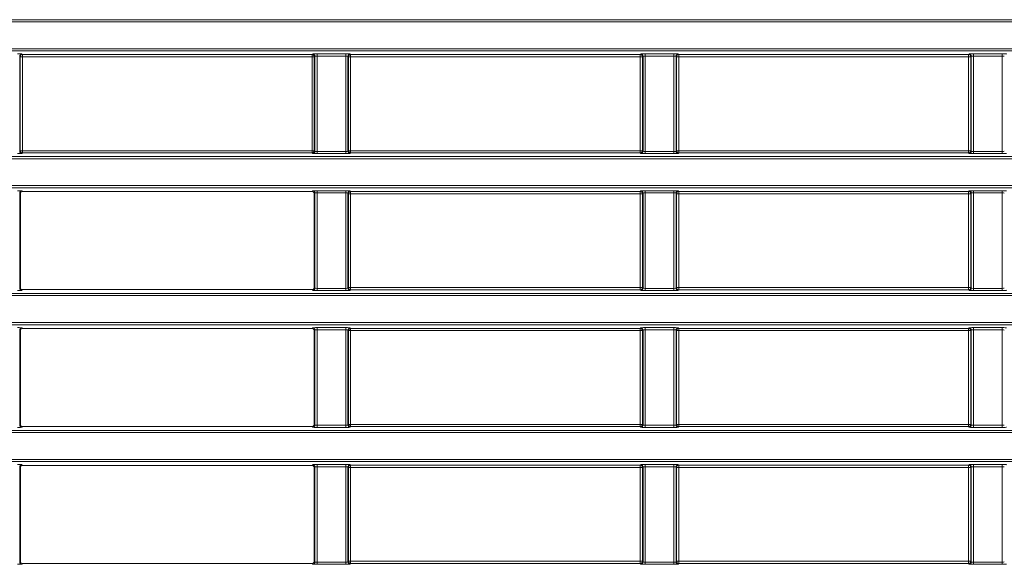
# Model space of a CAD drawing. Header units: millimetres. Extents: x 0 to 1118, y 0 to 864.
# Tile 88 of 256: x 69 to 91, y 461 to 474. Entities that reach past the tile are written whole.
import ezdxf

# ---------------------------------------------------------------- set-up
doc = ezdxf.new("R2010")
doc.units = ezdxf.units.MM

msp = doc.modelspace()

# ---------------------------------------------------------------- linework, layer by layer
at = {"color": 7, "linetype": 'Continuous', "lineweight": 18}
for p, q in [((35.9277, 473.6289), (225.0705, 473.6289)), ((225.0705, 473.579), (35.9277, 473.579)), ((35.9277, 472.9664), (225.0705, 472.9664)), ((225.0705, 472.9164), (35.9277, 472.9164)), ((68.5016, 470.6259), (68.5016, 472.7944)), ((68.5016, 472.7944), (68.5143, 472.7817)), ((68.5143, 472.7817), (68.5143, 470.6386)), ((68.5143, 472.7817), (68.5642, 472.7817)), ((68.5642, 472.8317), (68.5515, 472.8444)), ((75.184, 472.8317), (68.5642, 472.8317)), ((68.5642, 472.7817), (68.5642, 472.8317)), ((68.5642, 472.7817), (75.184, 472.7817)), ((68.5642, 470.6386), (68.5642, 472.7817)), ((75.1967, 472.8444), (75.184, 472.8317)), ((75.184, 472.8317), (75.184, 472.7817)), ((75.184, 472.7817), (75.2339, 472.7817)), ((75.184, 472.7817), (75.184, 470.6386)), ((75.2339, 472.7817), (75.2466, 472.7944)), ((75.2339, 470.6386), (75.2339, 472.7817)), ((75.2466, 472.7944), (75.2466, 470.6259)), ((75.9517, 472.8493), (75.2966, 472.8493)), ((75.2966, 472.7994), (75.2966, 472.8493)), ((75.2966, 472.7994), (75.9517, 472.7994)), ((75.2966, 470.6209), (75.2966, 472.7994)), ((75.9517, 472.7994), (75.9517, 472.8493)), ((75.9517, 472.7994), (75.9517, 470.6209)), ((76.0016, 470.6259), (76.0016, 472.7944)), ((76.0016, 472.7944), (76.0143, 472.7817)), ((76.0143, 472.7817), (76.0143, 470.6386)), ((76.0143, 472.7817), (76.0642, 472.7817)), ((76.0642, 472.8317), (76.0515, 472.8444)), ((82.684, 472.8317), (76.0642, 472.8317)), ((76.0642, 472.7817), (76.0642, 472.8317)), ((76.0642, 472.7817), (82.684, 472.7817)), ((76.0642, 470.6386), (76.0642, 472.7817)), ((82.6967, 472.8444), (82.684, 472.8317)), ((82.684, 472.8317), (82.684, 472.7817)), ((82.684, 472.7817), (82.7339, 472.7817)), ((82.684, 472.7817), (82.684, 470.6386)), ((82.7339, 472.7817), (82.7466, 472.7944)), ((82.7339, 470.6386), (82.7339, 472.7817)), ((82.7466, 472.7944), (82.7466, 470.6259)), ((83.4517, 472.8493), (82.7966, 472.8493)), ((82.7966, 472.7994), (82.7966, 472.8493)), ((82.7966, 472.7994), (83.4517, 472.7994)), ((82.7966, 470.6209), (82.7966, 472.7994)), ((83.4517, 472.7994), (83.4517, 472.8493)), ((83.4517, 472.7994), (83.4517, 470.6209)), ((83.5016, 470.6259), (83.5016, 472.7944)), ((83.5016, 472.7944), (83.5143, 472.7817)), ((83.5143, 472.7817), (83.5143, 470.6386)), ((83.5143, 472.7817), (83.5642, 472.7817)), ((83.5642, 472.8317), (83.5515, 472.8444)), ((90.184, 472.8317), (83.5642, 472.8317)), ((83.5642, 472.7817), (83.5642, 472.8317)), ((83.5642, 472.7817), (90.184, 472.7817)), ((83.5642, 470.6386), (83.5642, 472.7817)), ((90.1967, 472.8444), (90.184, 472.8317)), ((90.184, 472.8317), (90.184, 472.7817)), ((90.184, 472.7817), (90.2339, 472.7817)), ((90.184, 472.7817), (90.184, 470.6386)), ((90.2339, 472.7817), (90.2466, 472.7944)), ((90.2339, 470.6386), (90.2339, 472.7817)), ((90.2466, 472.7944), (90.2466, 470.6259)), ((90.9517, 472.8493), (90.2966, 472.8493)), ((90.2966, 472.7994), (90.2966, 472.8493)), ((90.2966, 472.7994), (90.9517, 472.7994)), ((90.2966, 470.6209), (90.2966, 472.7994)), ((90.9517, 472.7994), (90.9517, 472.8493)), ((90.9517, 472.7994), (90.9517, 470.6209)), ((35.9277, 470.5039), (225.0705, 470.5039)), ((68.5143, 470.6386), (68.5016, 470.6259)), ((68.5642, 470.6386), (68.5143, 470.6386)), ((68.5515, 470.576), (68.5642, 470.5887)), ((68.5642, 470.5887), (68.5642, 470.6386)), ((75.184, 470.6386), (68.5642, 470.6386)), ((68.5642, 470.5887), (75.184, 470.5887)), ((75.2339, 470.6386), (75.184, 470.6386)), ((75.184, 470.6386), (75.184, 470.5887)), ((75.184, 470.5887), (75.1967, 470.576)), ((75.2466, 470.6259), (75.2339, 470.6386)), ((75.2966, 470.571), (75.2966, 470.6209)), ((75.9517, 470.6209), (75.2966, 470.6209)), ((75.2966, 470.571), (75.9517, 470.571)), ((75.9517, 470.571), (75.9517, 470.6209)), ((76.0143, 470.6386), (76.0016, 470.6259)), ((76.0642, 470.6386), (76.0143, 470.6386)), ((76.0515, 470.576), (76.0642, 470.5887)), ((76.0642, 470.5887), (76.0642, 470.6386)), ((82.684, 470.6386), (76.0642, 470.6386)), ((76.0642, 470.5887), (82.684, 470.5887)), ((82.7339, 470.6386), (82.684, 470.6386)), ((82.684, 470.6386), (82.684, 470.5887)), ((82.684, 470.5887), (82.6967, 470.576)), ((82.7466, 470.6259), (82.7339, 470.6386)), ((82.7966, 470.571), (82.7966, 470.6209)), ((83.4517, 470.6209), (82.7966, 470.6209)), ((82.7966, 470.571), (83.4517, 470.571)), ((83.4517, 470.571), (83.4517, 470.6209)), ((83.5143, 470.6386), (83.5016, 470.6259)), ((83.5642, 470.6386), (83.5143, 470.6386)), ((83.5515, 470.576), (83.5642, 470.5887)), ((83.5642, 470.5887), (83.5642, 470.6386)), ((90.184, 470.6386), (83.5642, 470.6386)), ((83.5642, 470.5887), (90.184, 470.5887)), ((90.184, 470.6386), (90.184, 470.5887)), ((90.2339, 470.6386), (90.184, 470.6386)), ((90.184, 470.5887), (90.1967, 470.576)), ((90.2466, 470.6259), (90.2339, 470.6386)), ((90.2966, 470.571), (90.2966, 470.6209)), ((90.9517, 470.6209), (90.2966, 470.6209)), ((90.2966, 470.571), (90.9517, 470.571)), ((90.9517, 470.571), (90.9517, 470.6209)), ((225.0705, 470.454), (35.9277, 470.454)), ((35.9277, 469.8414), (225.0705, 469.8414)), ((225.0705, 469.7914), (35.9277, 469.7914)), ((68.5016, 467.5009), (68.5016, 469.6694)), ((68.5016, 469.6694), (68.5168, 469.6542)), ((68.5168, 469.6542), (68.5168, 467.5161)), ((68.5667, 469.7042), (68.5515, 469.7194)), ((75.1815, 469.7042), (68.5667, 469.7042)), ((75.1967, 469.7194), (75.1815, 469.7042)), ((75.2314, 469.6542), (75.2466, 469.6694)), ((75.2314, 467.5161), (75.2314, 469.6542)), ((75.2466, 469.6694), (75.2466, 467.5009)), ((75.9517, 469.7243), (75.2966, 469.7243)), ((75.2966, 469.6744), (75.2966, 469.7243)), ((75.2966, 469.6744), (75.9517, 469.6744)), ((75.2966, 467.4959), (75.2966, 469.6744)), ((75.9517, 469.6744), (75.9517, 469.7243)), ((75.9517, 469.6744), (75.9517, 467.4959)), ((76.0016, 467.5009), (76.0016, 469.6694)), ((76.0016, 469.6694), (76.0143, 469.6567)), ((76.0143, 469.6567), (76.0143, 467.5136)), ((76.0143, 469.6567), (76.0642, 469.6567)), ((76.0642, 469.7067), (76.0515, 469.7194)), ((82.684, 469.7067), (76.0642, 469.7067)), ((76.0642, 469.6567), (76.0642, 469.7067)), ((76.0642, 467.5136), (76.0642, 469.6567)), ((76.0642, 469.6567), (82.684, 469.6567)), ((82.6967, 469.7194), (82.684, 469.7067)), ((82.684, 469.7067), (82.684, 469.6567)), ((82.684, 469.6567), (82.7339, 469.6567)), ((82.684, 469.6567), (82.684, 467.5136)), ((82.7339, 469.6567), (82.7466, 469.6694)), ((82.7339, 467.5136), (82.7339, 469.6567)), ((82.7466, 469.6694), (82.7466, 467.5009)), ((83.4517, 469.7243), (82.7966, 469.7243)), ((82.7966, 469.7243), (82.7966, 469.6744)), ((82.7966, 469.6744), (83.4517, 469.6744)), ((82.7966, 467.4959), (82.7966, 469.6744)), ((83.4517, 469.7243), (83.4517, 469.6744)), ((83.4517, 469.6744), (83.4517, 467.4959)), ((83.5016, 467.5009), (83.5016, 469.6694)), ((83.5016, 469.6694), (83.5143, 469.6567)), ((83.5143, 469.6567), (83.5143, 467.5136)), ((83.5143, 469.6567), (83.5642, 469.6567)), ((83.5642, 469.7067), (83.5515, 469.7194)), ((90.184, 469.7067), (83.5642, 469.7067)), ((83.5642, 469.6567), (83.5642, 469.7067)), ((83.5642, 467.5136), (83.5642, 469.6567)), ((83.5642, 469.6567), (90.184, 469.6567)), ((90.1967, 469.7194), (90.184, 469.7067)), ((90.184, 469.7067), (90.184, 469.6567)), ((90.184, 469.6567), (90.2339, 469.6567)), ((90.184, 469.6567), (90.184, 467.5136)), ((90.2339, 469.6567), (90.2466, 469.6694)), ((90.2339, 467.5136), (90.2339, 469.6567)), ((90.2466, 469.6694), (90.2466, 467.5009)), ((90.9517, 469.7243), (90.2966, 469.7243)), ((90.2966, 469.7243), (90.2966, 469.6744)), ((90.2966, 469.6744), (90.9517, 469.6744)), ((90.2966, 467.4959), (90.2966, 469.6744)), ((90.9517, 469.7243), (90.9517, 469.6744)), ((90.9517, 469.6744), (90.9517, 467.4959)), ((35.9277, 467.3789), (225.0705, 467.3789)), ((225.0705, 467.329), (35.9277, 467.329)), ((68.5168, 467.5161), (68.5016, 467.5009)), ((68.5515, 467.451), (68.5667, 467.4662)), ((75.1815, 467.4662), (68.5667, 467.4662)), ((75.1815, 467.4662), (75.1967, 467.451)), ((75.2466, 467.5009), (75.2314, 467.5161)), ((75.2966, 467.446), (75.2966, 467.4959)), ((75.9517, 467.4959), (75.2966, 467.4959)), ((75.2966, 467.446), (75.9517, 467.446)), ((75.9517, 467.446), (75.9517, 467.4959)), ((76.0143, 467.5136), (76.0016, 467.5009)), ((76.0642, 467.5136), (76.0143, 467.5136)), ((76.0515, 467.451), (76.0642, 467.4637)), ((76.0642, 467.4637), (76.0642, 467.5136)), ((82.684, 467.5136), (76.0642, 467.5136)), ((76.0642, 467.4637), (82.684, 467.4637)), ((82.684, 467.5136), (82.684, 467.4637)), ((82.7339, 467.5136), (82.684, 467.5136)), ((82.684, 467.4637), (82.6967, 467.451)), ((82.7466, 467.5009), (82.7339, 467.5136)), ((82.7966, 467.4959), (82.7966, 467.446)), ((83.4517, 467.4959), (82.7966, 467.4959)), ((82.7966, 467.446), (83.4517, 467.446)), ((83.4517, 467.4959), (83.4517, 467.446)), ((83.5143, 467.5136), (83.5016, 467.5009)), ((83.5642, 467.5136), (83.5143, 467.5136)), ((83.5515, 467.451), (83.5642, 467.4637)), ((83.5642, 467.4637), (83.5642, 467.5136)), ((90.184, 467.5136), (83.5642, 467.5136)), ((83.5642, 467.4637), (90.184, 467.4637)), ((90.184, 467.5136), (90.184, 467.4637)), ((90.2339, 467.5136), (90.184, 467.5136)), ((90.184, 467.4637), (90.1967, 467.451)), ((90.2466, 467.5009), (90.2339, 467.5136)), ((90.2966, 467.4959), (90.2966, 467.446)), ((90.9517, 467.4959), (90.2966, 467.4959)), ((90.2966, 467.446), (90.9517, 467.446)), ((90.9517, 467.4959), (90.9517, 467.446)), ((35.9277, 466.7164), (225.0705, 466.7164)), ((225.0705, 466.6664), (35.9277, 466.6664)), ((68.5016, 464.3759), (68.5016, 466.5444)), ((68.5016, 466.5444), (68.5168, 466.5292)), ((68.5168, 466.5292), (68.5168, 464.3911)), ((68.5667, 466.5792), (68.5515, 466.5944)), ((75.1815, 466.5792), (68.5667, 466.5792)), ((75.1967, 466.5944), (75.1815, 466.5792)), ((75.2314, 466.5292), (75.2466, 466.5444)), ((75.2314, 464.3911), (75.2314, 466.5292)), ((75.2466, 466.5444), (75.2466, 464.3759)), ((75.9517, 466.5993), (75.2966, 466.5993)), ((75.2966, 466.5494), (75.2966, 466.5993)), ((75.2966, 466.5494), (75.9517, 466.5494)), ((75.2966, 464.3709), (75.2966, 466.5494)), ((75.9517, 466.5494), (75.9517, 466.5993)), ((75.9517, 466.5494), (75.9517, 464.3709)), ((76.0016, 464.3759), (76.0016, 466.5444)), ((76.0016, 466.5444), (76.0143, 466.5317)), ((76.0143, 466.5317), (76.0143, 464.3886)), ((76.0143, 466.5317), (76.0642, 466.5317)), ((76.0642, 466.5817), (76.0515, 466.5944)), ((82.684, 466.5817), (76.0642, 466.5817)), ((76.0642, 466.5317), (76.0642, 466.5817)), ((76.0642, 466.5317), (82.684, 466.5317)), ((76.0642, 464.3886), (76.0642, 466.5317)), ((82.6967, 466.5944), (82.684, 466.5817)), ((82.684, 466.5817), (82.684, 466.5317)), ((82.684, 466.5317), (82.684, 464.3886)), ((82.684, 466.5317), (82.7339, 466.5317)), ((82.7339, 466.5317), (82.7466, 466.5444)), ((82.7339, 464.3886), (82.7339, 466.5317)), ((82.7466, 466.5444), (82.7466, 464.3759)), ((83.4517, 466.5993), (82.7966, 466.5993)), ((82.7966, 466.5993), (82.7966, 466.5494)), ((82.7966, 466.5494), (83.4517, 466.5494)), ((82.7966, 464.3709), (82.7966, 466.5494)), ((83.4517, 466.5993), (83.4517, 466.5494)), ((83.4517, 466.5494), (83.4517, 464.3709)), ((83.5016, 464.3759), (83.5016, 466.5444)), ((83.5016, 466.5444), (83.5143, 466.5317)), ((83.5143, 466.5317), (83.5143, 464.3886)), ((83.5143, 466.5317), (83.5642, 466.5317)), ((83.5642, 466.5817), (83.5515, 466.5944)), ((90.184, 466.5817), (83.5642, 466.5817)), ((83.5642, 466.5317), (83.5642, 466.5817)), ((83.5642, 466.5317), (90.184, 466.5317)), ((83.5642, 464.3886), (83.5642, 466.5317)), ((90.1967, 466.5944), (90.184, 466.5817)), ((90.184, 466.5817), (90.184, 466.5317)), ((90.184, 466.5317), (90.184, 464.3886)), ((90.184, 466.5317), (90.2339, 466.5317)), ((90.2339, 466.5317), (90.2466, 466.5444)), ((90.2339, 464.3886), (90.2339, 466.5317)), ((90.2466, 466.5444), (90.2466, 464.3759)), ((90.9517, 466.5993), (90.2966, 466.5993)), ((90.2966, 466.5993), (90.2966, 466.5494)), ((90.2966, 466.5494), (90.9517, 466.5494)), ((90.2966, 464.3709), (90.2966, 466.5494)), ((90.9517, 466.5993), (90.9517, 466.5494)), ((90.9517, 466.5494), (90.9517, 464.3709)), ((35.9277, 464.2539), (225.0705, 464.2539)), ((225.0705, 464.204), (35.9277, 464.204)), ((68.5168, 464.3911), (68.5016, 464.3759)), ((68.5515, 464.326), (68.5667, 464.3412)), ((75.1815, 464.3412), (68.5667, 464.3412)), ((75.1815, 464.3412), (75.1967, 464.326)), ((75.2466, 464.3759), (75.2314, 464.3911)), ((75.2966, 464.321), (75.2966, 464.3709)), ((75.9517, 464.3709), (75.2966, 464.3709)), ((75.2966, 464.321), (75.9517, 464.321)), ((75.9517, 464.321), (75.9517, 464.3709)), ((76.0143, 464.3886), (76.0016, 464.3759)), ((76.0642, 464.3886), (76.0143, 464.3886)), ((76.0515, 464.326), (76.0642, 464.3387)), ((76.0642, 464.3387), (76.0642, 464.3886)), ((82.684, 464.3886), (76.0642, 464.3886)), ((76.0642, 464.3387), (82.684, 464.3387)), ((82.7339, 464.3886), (82.684, 464.3886)), ((82.684, 464.3886), (82.684, 464.3387)), ((82.684, 464.3387), (82.6967, 464.326)), ((82.7466, 464.3759), (82.7339, 464.3886)), ((82.7966, 464.3709), (82.7966, 464.321)), ((83.4517, 464.3709), (82.7966, 464.3709)), ((82.7966, 464.321), (83.4517, 464.321)), ((83.4517, 464.3709), (83.4517, 464.321)), ((83.5143, 464.3886), (83.5016, 464.3759)), ((83.5642, 464.3886), (83.5143, 464.3886)), ((83.5515, 464.326), (83.5642, 464.3387)), ((83.5642, 464.3387), (83.5642, 464.3886)), ((90.184, 464.3886), (83.5642, 464.3886)), ((83.5642, 464.3387), (90.184, 464.3387)), ((90.184, 464.3886), (90.184, 464.3387)), ((90.2339, 464.3886), (90.184, 464.3886)), ((90.184, 464.3387), (90.1967, 464.326)), ((90.2466, 464.3759), (90.2339, 464.3886)), ((90.2966, 464.3709), (90.2966, 464.321)), ((90.9517, 464.3709), (90.2966, 464.3709)), ((90.2966, 464.321), (90.9517, 464.321)), ((90.9517, 464.3709), (90.9517, 464.321)), ((35.9277, 463.5914), (225.0705, 463.5914)), ((225.0705, 463.5414), (35.9277, 463.5414)), ((68.5016, 461.2509), (68.5016, 463.4194)), ((68.5016, 463.4194), (68.5168, 463.4042)), ((68.5168, 463.4042), (68.5168, 461.2661)), ((68.5667, 463.4542), (68.5515, 463.4694)), ((75.1815, 463.4542), (68.5667, 463.4542)), ((75.1967, 463.4694), (75.1815, 463.4542)), ((75.2314, 463.4042), (75.2466, 463.4194)), ((75.2314, 461.2661), (75.2314, 463.4042)), ((75.2466, 463.4194), (75.2466, 461.2509)), ((75.9517, 463.4743), (75.2966, 463.4743)), ((75.2966, 463.4244), (75.2966, 463.4743)), ((75.2966, 463.4244), (75.9517, 463.4244)), ((75.2966, 461.2459), (75.2966, 463.4244)), ((75.9517, 463.4244), (75.9517, 463.4743)), ((75.9517, 463.4244), (75.9517, 461.2459)), ((76.0016, 461.2509), (76.0016, 463.4194)), ((76.0016, 463.4194), (76.0143, 463.4067)), ((76.0143, 463.4067), (76.0143, 461.2636)), ((76.0143, 463.4067), (76.0642, 463.4067)), ((76.0642, 463.4567), (76.0515, 463.4694)), ((82.684, 463.4567), (76.0642, 463.4567)), ((76.0642, 463.4067), (76.0642, 463.4567)), ((76.0642, 463.4067), (82.684, 463.4067)), ((76.0642, 461.2636), (76.0642, 463.4067)), ((82.6967, 463.4694), (82.684, 463.4567)), ((82.684, 463.4567), (82.684, 463.4067)), ((82.684, 463.4067), (82.7339, 463.4067)), ((82.684, 463.4067), (82.684, 461.2636)), ((82.7339, 463.4067), (82.7466, 463.4194)), ((82.7339, 461.2636), (82.7339, 463.4067)), ((82.7466, 463.4194), (82.7466, 461.2509)), ((83.4517, 463.4743), (82.7966, 463.4743)), ((82.7966, 463.4244), (82.7966, 463.4743)), ((82.7966, 463.4244), (83.4517, 463.4244)), ((82.7966, 461.2459), (82.7966, 463.4244)), ((83.4517, 463.4244), (83.4517, 463.4743)), ((83.4517, 463.4244), (83.4517, 461.2459)), ((83.5016, 461.2509), (83.5016, 463.4194)), ((83.5016, 463.4194), (83.5143, 463.4067)), ((83.5143, 463.4067), (83.5143, 461.2636)), ((83.5143, 463.4067), (83.5642, 463.4067)), ((83.5642, 463.4567), (83.5515, 463.4694)), ((90.184, 463.4567), (83.5642, 463.4567)), ((83.5642, 463.4067), (83.5642, 463.4567)), ((83.5642, 461.2636), (83.5642, 463.4067)), ((83.5642, 463.4067), (90.184, 463.4067)), ((90.1967, 463.4694), (90.184, 463.4567)), ((90.184, 463.4567), (90.184, 463.4067)), ((90.184, 463.4067), (90.2339, 463.4067)), ((90.184, 463.4067), (90.184, 461.2636)), ((90.2339, 463.4067), (90.2466, 463.4194)), ((90.2339, 461.2636), (90.2339, 463.4067)), ((90.2466, 463.4194), (90.2466, 461.2509)), ((90.9517, 463.4743), (90.2966, 463.4743)), ((90.2966, 463.4244), (90.2966, 463.4743)), ((90.2966, 463.4244), (90.9517, 463.4244)), ((90.2966, 461.2459), (90.2966, 463.4244)), ((90.9517, 463.4244), (90.9517, 463.4743)), ((90.9517, 463.4244), (90.9517, 461.2459)), ((68.5168, 461.2661), (68.5016, 461.2509)), ((75.2466, 461.2509), (75.2314, 461.2661)), ((76.0143, 461.2636), (76.0016, 461.2509)), ((76.0642, 461.2636), (76.0143, 461.2636)), ((76.0642, 461.2137), (76.0642, 461.2636)), ((82.684, 461.2636), (76.0642, 461.2636)), ((82.7339, 461.2636), (82.684, 461.2636)), ((82.684, 461.2636), (82.684, 461.2137)), ((82.7466, 461.2509), (82.7339, 461.2636)), ((83.5143, 461.2636), (83.5016, 461.2509)), ((83.5642, 461.2636), (83.5143, 461.2636)), ((83.5642, 461.2137), (83.5642, 461.2636)), ((90.184, 461.2636), (83.5642, 461.2636)), ((90.2339, 461.2636), (90.184, 461.2636)), ((90.184, 461.2636), (90.184, 461.2137)), ((90.2466, 461.2509), (90.2339, 461.2636)), ((68.5515, 461.201), (68.5667, 461.2162)), ((75.1815, 461.2162), (68.5667, 461.2162)), ((75.1815, 461.2162), (75.1967, 461.201)), ((75.2966, 461.196), (75.2966, 461.2459)), ((75.9517, 461.2459), (75.2966, 461.2459)), ((75.2966, 461.196), (75.9517, 461.196)), ((75.9517, 461.196), (75.9517, 461.2459)), ((76.0515, 461.201), (76.0642, 461.2137)), ((76.0642, 461.2137), (82.684, 461.2137)), ((82.684, 461.2137), (82.6967, 461.201)), ((82.7966, 461.196), (82.7966, 461.2459)), ((83.4517, 461.2459), (82.7966, 461.2459)), ((82.7966, 461.196), (83.4517, 461.196)), ((83.4517, 461.196), (83.4517, 461.2459)), ((83.5515, 461.201), (83.5642, 461.2137)), ((83.5642, 461.2137), (90.184, 461.2137)), ((90.184, 461.2137), (90.1967, 461.201)), ((90.2966, 461.196), (90.2966, 461.2459)), ((90.9517, 461.2459), (90.2966, 461.2459)), ((90.2966, 461.196), (90.9517, 461.196)), ((90.9517, 461.196), (90.9517, 461.2459))]:
    msp.add_line(p, q, dxfattribs=at)
for centre, start, end in [((68.5517, 472.7943), 90.1836, 179.8164), ((68.5644, 472.7816), 90.1836, 179.8164), ((75.1838, 472.7816), 0.1836, 89.8164), ((75.1965, 472.7943), 0.1836, 89.8164), ((76.0517, 472.7943), 90.1836, 179.8164), ((76.0644, 472.7816), 90.1836, 179.8164), ((82.6838, 472.7816), 0.1836, 89.8164), ((82.6965, 472.7943), 0.1836, 89.8164), ((83.5517, 472.7943), 90.1836, 179.8164), ((83.5644, 472.7816), 90.1836, 179.8164), ((90.1838, 472.7816), 0.1836, 89.8164), ((90.1965, 472.7943), 0.1836, 89.8164), ((68.5517, 470.6261), 180.1836, 269.8164), ((68.5644, 470.6388), 180.1836, 269.8164), ((75.1838, 470.6388), 270.1836, 359.8164), ((75.1965, 470.6261), 270.1836, 359.8164), ((76.0517, 470.6261), 180.1836, 269.8164), ((76.0644, 470.6388), 180.1836, 269.8164), ((82.6838, 470.6388), 270.1836, 359.8164), ((82.6965, 470.6261), 270.1836, 359.8164), ((83.5517, 470.6261), 180.1836, 269.8164), ((83.5644, 470.6388), 180.1836, 269.8164), ((90.1838, 470.6388), 270.1836, 359.8164), ((90.1965, 470.6261), 270.1836, 359.8164), ((68.5517, 469.6693), 90.1836, 179.8164), ((75.1965, 469.6693), 0.1836, 89.8164), ((76.0517, 469.6693), 90.1836, 179.8164), ((76.0644, 469.6566), 90.1836, 179.8164), ((82.6838, 469.6566), 0.1836, 89.8164), ((82.6965, 469.6693), 0.1836, 89.8164), ((83.5517, 469.6693), 90.1836, 179.8164), ((83.5644, 469.6566), 90.1836, 179.8164), ((90.1838, 469.6566), 0.1836, 89.8164), ((90.1965, 469.6693), 0.1836, 89.8164), ((68.5517, 467.5011), 180.1836, 269.8164), ((75.1965, 467.5011), 270.1836, 359.8164), ((76.0517, 467.5011), 180.1836, 269.8164), ((76.0644, 467.5138), 180.1836, 269.8164), ((82.6838, 467.5138), 270.1836, 359.8164), ((82.6965, 467.5011), 270.1836, 359.8164), ((83.5517, 467.5011), 180.1836, 269.8164), ((83.5644, 467.5138), 180.1836, 269.8164), ((90.1838, 467.5138), 270.1836, 359.8164), ((90.1965, 467.5011), 270.1836, 359.8164), ((68.5517, 466.5443), 90.1836, 179.8164), ((75.1965, 466.5443), 0.1836, 89.8164), ((76.0517, 466.5443), 90.1836, 179.8164), ((76.0644, 466.5316), 90.1836, 179.8164), ((82.6838, 466.5316), 0.1836, 89.8164), ((82.6965, 466.5443), 0.1836, 89.8164), ((83.5517, 466.5443), 90.1836, 179.8164), ((83.5644, 466.5316), 90.1836, 179.8164), ((90.1838, 466.5316), 0.1836, 89.8164), ((90.1965, 466.5443), 0.1836, 89.8164), ((68.5517, 464.3761), 180.1836, 269.8164), ((75.1965, 464.3761), 270.1836, 359.8164), ((76.0517, 464.3761), 180.1836, 269.8164), ((76.0644, 464.3888), 180.1836, 269.8164), ((82.6838, 464.3888), 270.1836, 359.8164), ((82.6965, 464.3761), 270.1836, 359.8164), ((83.5517, 464.3761), 180.1836, 269.8164), ((83.5644, 464.3888), 180.1836, 269.8164), ((90.1838, 464.3888), 270.1836, 359.8164), ((90.1965, 464.3761), 270.1836, 359.8164), ((68.5517, 463.4193), 90.1836, 179.8164), ((75.1965, 463.4193), 0.1836, 89.8164), ((76.0517, 463.4193), 90.1836, 179.8164), ((76.0644, 463.4066), 90.1836, 179.8164), ((82.6838, 463.4066), 0.1836, 89.8164), ((82.6965, 463.4193), 0.1836, 89.8164), ((83.5517, 463.4193), 90.1836, 179.8164), ((83.5644, 463.4066), 90.1836, 179.8164), ((90.1838, 463.4066), 0.1836, 89.8164), ((90.1965, 463.4193), 0.1836, 89.8164), ((68.5517, 461.2511), 180.1836, 269.8164), ((75.1965, 461.2511), 270.1836, 359.8164), ((76.0517, 461.2511), 180.1836, 269.8164), ((76.0644, 461.2638), 180.1836, 269.8164), ((82.6838, 461.2638), 270.1836, 359.8164), ((82.6965, 461.2511), 270.1836, 359.8164), ((83.5517, 461.2511), 180.1836, 269.8164), ((83.5644, 461.2638), 180.1836, 269.8164), ((90.1838, 461.2638), 270.1836, 359.8164), ((90.1965, 461.2511), 270.1836, 359.8164)]:
    msp.add_arc(centre, 0.0501, start, end, dxfattribs=at)
for centre, major_axis, ratio, start_param, end_param in [((68.4517, 472.8441), (0.1, 0), 0.0524078, 0.0523599, 1.5707963), ((75.2966, 472.8441), (0.1, 0), 0.0524078, 1.5707963, 3.0892328), ((75.2966, 472.7942), (0.05, 0), 0.1048156, 1.5707963, 3.0892328), ((75.9517, 472.8441), (0.1, 0), 0.0524078, 0.0523599, 1.5707963), ((75.9517, 472.7942), (0.05, 0), 0.1048156, 0.0523599, 1.5707963), ((82.7966, 472.8441), (0.1, 0), 0.0524078, 1.5707963, 3.0892328), ((82.7966, 472.7942), (0.05, 0), 0.1048156, 1.5707963, 3.0892328), ((83.4517, 472.8441), (0.1, 0), 0.0524078, 0.0523599, 1.5707963), ((83.4517, 472.7942), (0.05, 0), 0.1048156, 0.0523599, 1.5707963), ((90.2966, 472.8441), (0.1, 0), 0.0524078, 1.5707963, 3.0892328), ((90.2966, 472.7942), (0.05, 0), 0.1048156, 1.5707963, 3.0892328), ((90.9517, 472.8441), (0.1, 0), 0.0524078, 0.0523599, 1.5707963), ((90.9517, 472.7942), (0.05, 0), 0.1048156, 0.0523599, 1.5707963), ((68.4517, 470.5762), (0.1, 0), 0.0524078, 4.712389, 6.2308254), ((75.2966, 470.5762), (0.1, 0), 0.0524078, 3.1939525, 4.712389), ((75.2966, 470.6262), (0.05, 0), 0.1048156, 3.1939525, 4.712389), ((75.9517, 470.6262), (0.05, 0), 0.1048156, 4.712389, 6.2308254), ((75.9517, 470.5762), (0.1, 0), 0.0524078, 4.712389, 6.2308254), ((82.7966, 470.5762), (0.1, 0), 0.0524078, 3.1939525, 4.712389), ((82.7966, 470.6262), (0.05, 0), 0.1048156, 3.1939525, 4.712389), ((83.4517, 470.6262), (0.05, 0), 0.1048156, 4.712389, 6.2308254), ((83.4517, 470.5762), (0.1, 0), 0.0524078, 4.712389, 6.2308254), ((90.2966, 470.5762), (0.1, 0), 0.0524078, 3.1939525, 4.712389), ((90.2966, 470.6262), (0.05, 0), 0.1048156, 3.1939525, 4.712389), ((90.9517, 470.6262), (0.05, 0), 0.1048156, 4.712389, 6.2308254), ((90.9517, 470.5762), (0.1, 0), 0.0524078, 4.712389, 6.2308254), ((68.4517, 469.7191), (0.1, 0), 0.0524078, 0.0523599, 1.5707963), ((68.5669, 469.6541), (-0.0355, 0.0355), 0.9972647, 5.4991567, 7.0672139), ((75.1814, 469.6541), (-0.0355, -0.0355), 0.9972647, 2.357564, 3.9256213), ((75.2966, 469.7191), (0.1, 0), 0.0524078, 1.5707963, 3.0892328), ((75.2966, 469.6692), (0.05, 0), 0.1048156, 1.5707963, 3.0892328), ((75.9517, 469.7191), (0.1, 0), 0.0524078, 0.0523599, 1.5707963), ((75.9517, 469.6692), (0.05, 0), 0.1048156, 0.0523599, 1.5707963), ((82.7966, 469.7191), (0.1, 0), 0.0524078, 1.5707963, 3.0892328), ((82.7966, 469.6692), (0.05, 0), 0.1048156, 1.5707963, 3.0892328), ((83.4517, 469.7191), (0.1, 0), 0.0524078, 0.0523599, 1.5707963), ((83.4517, 469.6692), (0.05, 0), 0.1048156, 0.0523599, 1.5707963), ((90.2966, 469.7191), (0.1, 0), 0.0524078, 1.5707963, 3.0892328), ((90.2966, 469.6692), (0.05, 0), 0.1048156, 1.5707963, 3.0892328), ((90.9517, 469.7191), (0.1, 0), 0.0524078, 0.0523599, 1.5707963), ((90.9517, 469.6692), (0.05, 0), 0.1048156, 0.0523599, 1.5707963), ((68.4517, 467.4512), (0.1, 0), 0.0524078, 4.712389, 6.2308254), ((68.5669, 467.5162), (-0.0355, -0.0355), 0.9972647, 5.4991567, 7.0672139), ((75.1814, 467.5162), (-0.0355, 0.0355), 0.9972647, 2.357564, 3.9256213), ((75.2966, 467.4512), (0.1, 0), 0.0524078, 3.1939525, 4.712389), ((75.2966, 467.5012), (0.05, 0), 0.1048156, 3.1939525, 4.712389), ((75.9517, 467.5012), (0.05, 0), 0.1048156, 4.712389, 6.2308254), ((75.9517, 467.4512), (0.1, 0), 0.0524078, 4.712389, 6.2308254), ((82.7966, 467.4512), (0.1, 0), 0.0524078, 3.1939525, 4.712389), ((82.7966, 467.5012), (0.05, 0), 0.1048156, 3.1939525, 4.712389), ((83.4517, 467.5012), (0.05, 0), 0.1048156, 4.712389, 6.2308254), ((83.4517, 467.4512), (0.1, 0), 0.0524078, 4.712389, 6.2308254), ((90.2966, 467.4512), (0.1, 0), 0.0524078, 3.1939525, 4.712389), ((90.2966, 467.5012), (0.05, 0), 0.1048156, 3.1939525, 4.712389), ((90.9517, 467.5012), (0.05, 0), 0.1048156, 4.712389, 6.2308254), ((90.9517, 467.4512), (0.1, 0), 0.0524078, 4.712389, 6.2308254), ((68.4517, 466.5941), (0.1, 0), 0.0524078, 0.0523599, 1.5707963), ((68.5669, 466.5291), (-0.0355, 0.0355), 0.9972647, 5.4991567, 7.0672139), ((75.1814, 466.5291), (-0.0355, -0.0355), 0.9972647, 2.357564, 3.9256213), ((75.2966, 466.5941), (0.1, 0), 0.0524078, 1.5707963, 3.0892328), ((75.2966, 466.5442), (0.05, 0), 0.1048156, 1.5707963, 3.0892328), ((75.9517, 466.5941), (0.1, 0), 0.0524078, 0.0523599, 1.5707963), ((75.9517, 466.5442), (0.05, 0), 0.1048156, 0.0523599, 1.5707963), ((82.7966, 466.5941), (0.1, 0), 0.0524078, 1.5707963, 3.0892328), ((82.7966, 466.5442), (0.05, 0), 0.1048156, 1.5707963, 3.0892328), ((83.4517, 466.5941), (0.1, 0), 0.0524078, 0.0523599, 1.5707963), ((83.4517, 466.5442), (0.05, 0), 0.1048156, 0.0523599, 1.5707963), ((90.2966, 466.5941), (0.1, 0), 0.0524078, 1.5707963, 3.0892328), ((90.2966, 466.5442), (0.05, 0), 0.1048156, 1.5707963, 3.0892328), ((90.9517, 466.5941), (0.1, 0), 0.0524078, 0.0523599, 1.5707963), ((90.9517, 466.5442), (0.05, 0), 0.1048156, 0.0523599, 1.5707963), ((68.4517, 464.3262), (0.1, 0), 0.0524078, 4.712389, 6.2308254), ((68.5669, 464.3912), (-0.0355, -0.0355), 0.9972647, 5.4991567, 7.0672139), ((75.1814, 464.3912), (-0.0355, 0.0355), 0.9972647, 2.357564, 3.9256213), ((75.2966, 464.3262), (0.1, 0), 0.0524078, 3.1939525, 4.712389), ((75.2966, 464.3762), (0.05, 0), 0.1048156, 3.1939525, 4.712389), ((75.9517, 464.3762), (0.05, 0), 0.1048156, 4.712389, 6.2308254), ((75.9517, 464.3262), (0.1, 0), 0.0524078, 4.712389, 6.2308254), ((82.7966, 464.3262), (0.1, 0), 0.0524078, 3.1939525, 4.712389), ((82.7966, 464.3762), (0.05, 0), 0.1048156, 3.1939525, 4.712389), ((83.4517, 464.3762), (0.05, 0), 0.1048156, 4.712389, 6.2308254), ((83.4517, 464.3262), (0.1, 0), 0.0524078, 4.712389, 6.2308254), ((90.2966, 464.3262), (0.1, 0), 0.0524078, 3.1939525, 4.712389), ((90.2966, 464.3762), (0.05, 0), 0.1048156, 3.1939525, 4.712389), ((90.9517, 464.3762), (0.05, 0), 0.1048156, 4.712389, 6.2308254), ((90.9517, 464.3262), (0.1, 0), 0.0524078, 4.712389, 6.2308254), ((68.4517, 463.4691), (0.1, 0), 0.0524078, 0.0523599, 1.5707963), ((68.5669, 463.4041), (-0.0355, 0.0355), 0.9972647, 5.4991567, 7.0672139), ((75.1814, 463.4041), (-0.0355, -0.0355), 0.9972647, 2.357564, 3.9256213), ((75.2966, 463.4691), (0.1, 0), 0.0524078, 1.5707963, 3.0892328), ((75.2966, 463.4192), (0.05, 0), 0.1048156, 1.5707963, 3.0892328), ((75.9517, 463.4691), (0.1, 0), 0.0524078, 0.0523599, 1.5707963), ((75.9517, 463.4192), (0.05, 0), 0.1048156, 0.0523599, 1.5707963), ((82.7966, 463.4691), (0.1, 0), 0.0524078, 1.5707963, 3.0892328), ((82.7966, 463.4192), (0.05, 0), 0.1048156, 1.5707963, 3.0892328), ((83.4517, 463.4691), (0.1, 0), 0.0524078, 0.0523599, 1.5707963), ((83.4517, 463.4192), (0.05, 0), 0.1048156, 0.0523599, 1.5707963), ((90.2966, 463.4691), (0.1, 0), 0.0524078, 1.5707963, 3.0892328), ((90.2966, 463.4192), (0.05, 0), 0.1048156, 1.5707963, 3.0892328), ((90.9517, 463.4691), (0.1, 0), 0.0524078, 0.0523599, 1.5707963), ((90.9517, 463.4192), (0.05, 0), 0.1048156, 0.0523599, 1.5707963), ((68.5669, 461.2662), (-0.0355, -0.0355), 0.9972647, 5.4991567, 7.0672139), ((75.1814, 461.2662), (-0.0355, 0.0355), 0.9972647, 2.357564, 3.9256213), ((75.2966, 461.2512), (0.05, 0), 0.1048156, 3.1939525, 4.712389), ((75.9517, 461.2512), (0.05, 0), 0.1048156, 4.712389, 6.2308254), ((82.7966, 461.2512), (0.05, 0), 0.1048156, 3.1939525, 4.712389), ((83.4517, 461.2512), (0.05, 0), 0.1048156, 4.712389, 6.2308254), ((90.2966, 461.2512), (0.05, 0), 0.1048156, 3.1939525, 4.712389), ((90.9517, 461.2512), (0.05, 0), 0.1048156, 4.712389, 6.2308254), ((68.4517, 461.2012), (0.1, 0), 0.0524078, 4.712389, 6.2308254), ((75.2966, 461.2012), (0.1, 0), 0.0524078, 3.1939525, 4.712389), ((75.9517, 461.2012), (0.1, 0), 0.0524078, 4.712389, 6.2308254), ((82.7966, 461.2012), (0.1, 0), 0.0524078, 3.1939525, 4.712389), ((83.4517, 461.2012), (0.1, 0), 0.0524078, 4.712389, 6.2308254), ((90.2966, 461.2012), (0.1, 0), 0.0524078, 3.1939525, 4.712389), ((90.9517, 461.2012), (0.1, 0), 0.0524078, 4.712389, 6.2308254)]:
    msp.add_ellipse(centre, major_axis=major_axis, ratio=ratio, start_param=start_param, end_param=end_param, dxfattribs=at)

doc.saveas('drawing.dxf')
